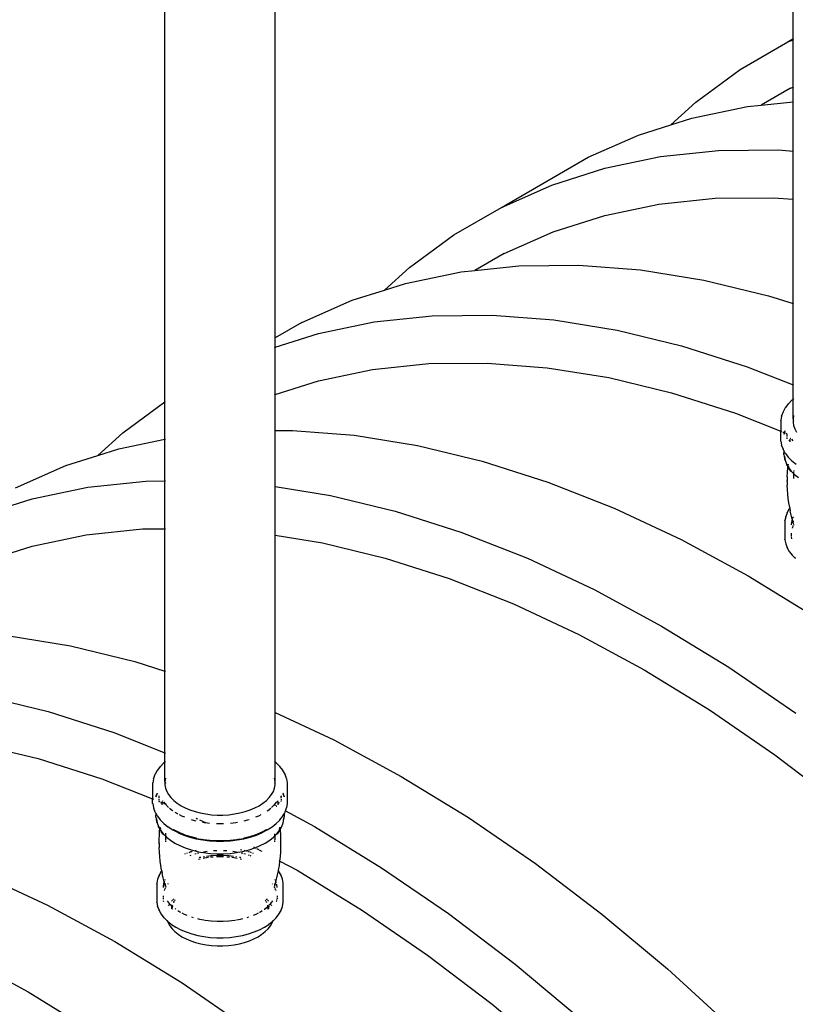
# Model space of a CAD drawing. Extents: x -15886 to -11493, y 1975 to 5059.
# Tile 29 of 47: x -13732 to -13668, y 2966 to 3046. Entities that reach past the tile are written whole.
import ezdxf

# ---------------------------------------------------------------- set-up
doc = ezdxf.new("R2010")
doc.units = 0
doc.header["$MEASUREMENT"] = 0
doc.layers.get('0').update_dxf_attribs({"linetype": 'CONTINUOUS'})

# ---------------------------------------------------------------- blocks, each defined once
blk = doc.blocks.new('A$C72A74DBC')
at = {"color": 2}
for p, q in [((266.095, 250.167), (266.095, 270.339)), ((240.506, 235.378), (240.506, 255.566)), ((245, 237.988), (245, 255.566)), ((263.943, 248.925), (265.881, 250.044)), ((266.095, 250.167), (265.881, 250.044)), ((265.881, 250.044), (266.095, 250.138)), ((266.119, 250.181), (266.095, 250.167)), ((266.095, 250.138), (266.095, 250.167)), ((266.095, 250.138), (266.119, 250.149)), ((266.095, 248.205), (266.095, 250.138)), ((262.131, 247.598), (263.943, 248.925)), ((265.991, 248.159), (264.803, 247.474)), ((265.991, 248.159), (266.095, 248.205)), ((266.095, 248.205), (266.119, 248.216)), ((266.095, 247.61), (266.095, 248.205)), ((261.115, 246.672), (262.131, 247.598)), ((264.803, 247.474), (266.095, 247.61)), ((266.095, 247.61), (266.119, 247.612)), ((266.095, 245.602), (266.095, 247.61)), ((261.97, 246.944), (264.236, 247.414)), ((264.236, 247.414), (264.803, 247.474)), ((261.115, 246.672), (261.97, 246.944)), ((259.805, 246.254), (261.115, 246.672)), ((257.749, 245.349), (259.805, 246.254)), ((260.701, 245.372), (263.059, 245.621)), ((263.059, 245.621), (265.501, 245.648)), ((265.501, 245.648), (266.095, 245.602)), ((266.095, 245.602), (266.119, 245.6)), ((266.095, 243.638), (266.095, 245.602)), ((254.214, 243.307), (257.749, 245.349)), ((258.434, 244.902), (260.701, 245.372)), ((256.269, 244.213), (258.434, 244.902)), ((254.214, 243.307), (256.269, 244.213)), ((260.633, 243.432), (262.927, 243.674)), ((262.927, 243.674), (265.302, 243.7)), ((265.302, 243.7), (266.095, 243.638)), ((266.095, 243.638), (266.119, 243.636)), ((266.095, 239.385), (266.095, 243.638)), ((252.276, 242.189), (254.214, 243.307)), ((258.429, 242.975), (260.633, 243.432)), ((256.323, 242.304), (258.429, 242.975)), ((250.464, 240.862), (252.276, 242.189)), ((254.323, 241.423), (256.323, 242.304)), ((254.323, 241.423), (253.135, 240.737)), ((249.447, 239.935), (250.464, 240.862)), ((252.569, 240.678), (253.135, 240.737)), ((253.135, 240.737), (254.928, 240.927)), ((254.928, 240.927), (257.369, 240.953)), ((257.369, 240.953), (259.884, 240.758)), ((259.884, 240.758), (262.462, 240.341)), ((250.303, 240.208), (252.569, 240.678)), ((262.462, 240.341), (265.094, 239.705)), ((248.137, 239.518), (249.447, 239.935)), ((249.447, 239.935), (250.303, 240.208)), ((246.082, 238.613), (248.137, 239.518)), ((265.094, 239.705), (266.095, 239.385)), ((266.095, 239.385), (266.119, 239.377)), ((266.095, 236.075), (266.095, 239.385)), ((249.033, 238.636), (251.392, 238.885)), ((251.392, 238.885), (253.834, 238.912)), ((253.834, 238.912), (256.348, 238.717)), ((256.348, 238.717), (258.927, 238.3)), ((246.082, 238.613), (245, 237.988)), ((246.767, 238.166), (249.033, 238.636)), ((245, 237.988), (244.976, 237.974)), ((245, 237.604), (246.767, 238.166)), ((245, 237.604), (245, 237.988)), ((258.927, 238.3), (261.558, 237.664)), ((244.976, 237.596), (245, 237.604)), ((245, 235.678), (245, 237.604)), ((261.558, 237.664), (264.232, 236.81)), ((248.966, 236.696), (251.26, 236.938)), ((251.26, 236.938), (253.635, 236.964)), ((253.635, 236.964), (256.081, 236.774)), ((256.081, 236.774), (258.588, 236.369)), ((264.232, 236.81), (266.095, 236.075)), ((246.761, 236.239), (248.966, 236.696)), ((258.588, 236.369), (261.148, 235.75)), ((245, 235.678), (246.761, 236.239)), ((266.095, 236.075), (266.119, 236.066)), ((266.095, 235.48), (266.095, 236.075)), ((244.976, 235.67), (245, 235.678)), ((245, 234.21), (245, 235.678)), ((261.148, 235.75), (263.749, 234.919)), ((266.119, 235.5), (266.095, 235.48)), ((238.796, 234.125), (240.506, 235.378)), ((240.506, 235.378), (240.531, 235.396)), ((240.506, 233.86), (240.506, 235.378)), ((265.781, 235.137), (265.692, 234.98)), ((265.781, 235.137), (265.786, 235.145)), ((265.903, 235.296), (265.786, 235.145)), ((265.903, 235.296), (265.909, 235.303)), ((266.052, 235.446), (265.909, 235.303)), ((266.095, 235.48), (266.052, 235.446)), ((266.095, 234.685), (266.095, 235.48)), ((263.749, 234.919), (265.596, 234.191)), ((265.626, 234.799), (265.596, 234.634)), ((265.626, 234.799), (265.629, 234.809)), ((265.689, 234.971), (265.629, 234.809)), ((265.689, 234.971), (265.692, 234.98)), ((266.119, 234.82), (266.095, 234.685)), ((265.596, 234.624), (265.596, 234.634)), ((265.596, 234.624), (265.596, 234.191)), ((266.095, 234.685), (266.095, 234.617)), ((266.114, 234.636), (266.095, 234.617)), ((266.095, 234.615), (266.115, 234.636)), ((266.115, 234.622), (266.095, 234.596)), ((266.095, 234.617), (266.095, 234.615)), ((266.095, 234.615), (266.095, 234.596)), ((266.095, 234.596), (266.095, 234.549)), ((266.095, 234.549), (266.119, 234.414)), ((266.115, 234.636), (266.114, 234.636)), ((266.115, 234.636), (266.119, 234.639)), ((266.119, 234.627), (266.115, 234.622)), ((266.119, 234.64), (266.119, 234.639)), ((266.119, 234.414), (266.168, 234.281)), ((237.78, 233.199), (238.796, 234.125)), ((244.976, 234.209), (245, 234.21)), ((245, 234.21), (245.702, 234.217)), ((245, 231.929), (245, 234.21)), ((245.702, 234.217), (248.217, 234.022)), ((248.217, 234.022), (250.795, 233.605)), ((265.596, 234.191), (265.626, 234.179)), ((265.596, 233.794), (265.596, 234.191)), ((265.674, 234.16), (265.68, 234.158)), ((265.687, 234.155), (265.727, 234.139)), ((265.728, 234.066), (265.725, 234.059)), ((265.726, 234.058), (265.728, 234.065)), ((265.743, 234.109), (265.731, 234.075)), ((265.732, 234.073), (265.744, 234.108)), ((265.743, 234.132), (265.751, 234.129)), ((265.751, 234.129), (265.749, 234.123)), ((265.749, 234.122), (265.752, 234.129)), ((265.759, 234.152), (265.751, 234.129)), ((265.751, 234.129), (265.752, 234.129)), ((265.752, 234.129), (265.76, 234.151)), ((265.752, 234.129), (265.778, 234.119)), ((265.776, 234.197), (265.765, 234.167)), ((265.766, 234.166), (265.777, 234.196)), ((265.796, 234.112), (265.832, 234.097)), ((265.846, 234.072), (265.846, 234.051)), ((265.846, 234.032), (265.846, 233.972)), ((265.846, 233.935), (265.846, 233.891)), ((265.846, 233.891), (265.849, 233.875)), ((265.85, 234.065), (265.847, 234.05)), ((266.003, 233.893), (265.996, 233.885)), ((266.168, 234.281), (266.241, 234.152)), ((238.635, 233.472), (240.506, 233.86)), ((240.506, 233.86), (240.531, 233.865)), ((240.506, 232.158), (240.506, 233.86)), ((250.795, 233.605), (253.426, 232.969)), ((265.596, 233.784), (265.596, 233.794)), ((265.596, 233.784), (265.626, 233.619)), ((265.629, 233.609), (265.626, 233.619)), ((265.629, 233.609), (265.689, 233.447)), ((265.96, 233.837), (265.927, 233.795)), ((265.99, 233.876), (265.967, 233.847)), ((265.971, 233.848), (265.971, 233.844)), ((265.971, 233.826), (265.971, 233.751)), ((266.035, 233.861), (266.085, 233.796)), ((236.47, 232.782), (237.78, 233.199)), ((237.78, 233.199), (238.635, 233.472)), ((265.692, 233.438), (265.689, 233.447)), ((265.692, 233.438), (265.72, 233.388)), ((265.72, 233.404), (265.72, 233.388)), ((265.72, 233.388), (265.72, 233.31)), ((265.72, 233.388), (265.749, 233.338)), ((265.721, 233.285), (265.72, 233.31)), ((265.723, 233.26), (265.721, 233.285)), ((265.727, 233.235), (265.723, 233.26)), ((265.727, 233.235), (265.755, 233.078)), ((265.745, 233.174), (265.745, 233.173)), ((265.745, 233.162), (265.745, 233.173)), ((265.745, 233.162), (265.774, 233.005)), ((265.751, 233.35), (265.749, 233.341)), ((265.749, 233.338), (265.749, 233.341)), ((265.749, 233.338), (265.781, 233.28)), ((265.786, 233.273), (265.781, 233.28)), ((265.786, 233.273), (265.903, 233.121)), ((265.909, 233.115), (265.903, 233.121)), ((265.909, 233.115), (266.052, 232.972)), ((234.415, 231.877), (236.47, 232.782)), ((253.426, 232.969), (256.101, 232.115)), ((265.76, 233.053), (265.755, 233.078)), ((265.766, 233.029), (265.76, 233.053)), ((265.774, 233.005), (265.766, 233.029)), ((265.774, 233.005), (265.83, 232.852)), ((265.839, 232.829), (265.83, 232.852)), ((265.83, 232.852), (265.886, 232.752)), ((265.849, 232.807), (265.839, 232.829)), ((265.86, 232.785), (265.849, 232.807)), ((265.86, 232.785), (265.885, 232.74)), ((265.868, 232.51), (265.88, 232.693)), ((265.88, 232.693), (265.885, 232.74)), ((265.885, 232.74), (265.886, 232.752)), ((265.885, 232.74), (265.943, 232.637)), ((265.886, 232.752), (265.891, 232.801)), ((265.886, 232.752), (265.914, 232.702)), ((265.893, 232.819), (265.896, 232.841)), ((265.898, 232.832), (265.897, 232.838)), ((265.901, 232.81), (265.898, 232.832)), ((265.898, 232.832), (265.902, 232.812)), ((265.902, 232.832), (265.902, 232.812)), ((265.902, 232.812), (265.902, 232.808)), ((265.902, 232.808), (265.903, 232.806)), ((265.915, 232.735), (265.907, 232.759)), ((265.907, 232.759), (265.916, 232.734)), ((265.913, 232.751), (265.916, 232.734)), ((265.914, 232.702), (265.941, 232.666)), ((265.921, 232.71), (265.915, 232.735)), ((265.916, 232.734), (265.921, 232.71)), ((265.916, 232.734), (265.941, 232.666)), ((266.052, 232.972), (266.22, 232.838)), ((265.862, 232.326), (265.868, 232.51)), ((265.862, 232.326), (265.862, 232.176)), ((265.941, 232.666), (266.025, 232.559)), ((265.955, 232.617), (265.943, 232.637)), ((265.952, 232.638), (265.946, 232.649)), ((265.949, 232.645), (265.952, 232.638)), ((265.951, 232.643), (266.01, 232.539)), ((265.961, 232.614), (265.952, 232.638)), ((265.968, 232.597), (265.955, 232.617)), ((265.982, 232.579), (265.968, 232.597)), ((265.996, 232.559), (265.982, 232.579)), ((266.01, 232.539), (265.996, 232.559)), ((266.025, 232.559), (266.117, 232.467)), ((266.112, 232.307), (266.112, 232.256)), ((266.114, 232.377), (266.113, 232.328)), ((266.117, 232.467), (266.114, 232.388)), ((266.117, 232.467), (266.161, 232.423)), ((266.121, 232.536), (266.118, 232.491)), ((266.118, 232.491), (266.118, 232.482)), ((266.124, 232.58), (266.122, 232.558)), ((266.161, 232.423), (266.321, 232.295)), ((235.1, 231.43), (237.366, 231.9)), ((237.366, 231.9), (239.725, 232.149)), ((239.725, 232.149), (240.506, 232.158)), ((240.506, 232.158), (240.531, 232.158)), ((240.506, 230.212), (240.506, 232.158)), ((244.976, 231.933), (245, 231.929)), ((245, 231.929), (247.259, 231.564)), ((245, 229.943), (245, 231.929)), ((256.101, 232.115), (258.807, 231.047)), ((265.862, 232.142), (265.862, 232.176)), ((265.862, 232.142), (265.862, 231.992)), ((265.869, 231.809), (265.862, 231.992)), ((247.259, 231.564), (249.891, 230.928)), ((265.882, 231.625), (265.869, 231.809)), ((265.901, 231.443), (265.882, 231.625)), ((232.934, 230.741), (235.1, 231.43)), ((265.927, 231.261), (265.901, 231.443)), ((265.96, 231.08), (265.927, 231.261)), ((249.891, 230.928), (252.565, 230.074)), ((258.807, 231.047), (261.535, 229.77)), ((265.796, 230.701), (265.768, 230.546)), ((265.796, 230.701), (265.799, 230.71)), ((265.855, 230.863), (265.799, 230.71)), ((265.855, 230.863), (265.858, 230.872)), ((265.942, 231.019), (265.858, 230.872)), ((265.942, 231.019), (265.947, 231.027)), ((265.965, 231.051), (265.947, 231.027)), ((265.96, 231.08), (265.965, 231.051)), ((265.965, 231.051), (265.986, 230.936)), ((265.997, 230.882), (265.986, 230.936)), ((266.024, 230.759), (265.997, 230.882)), ((266.065, 230.599), (266.024, 230.759)), ((266.097, 230.683), (266.095, 230.679)), ((266.098, 230.689), (266.097, 230.683)), ((266.099, 230.687), (266.097, 230.683)), ((265.767, 230.536), (265.768, 230.546)), ((265.767, 230.536), (265.767, 229.768)), ((266.043, 230.54), (266.018, 230.401)), ((266.018, 230.401), (266.018, 230.374)), ((266.048, 230.554), (266.043, 230.54)), ((266.065, 230.599), (266.058, 230.581)), ((266.074, 230.624), (266.065, 230.599)), ((266.069, 230.582), (266.065, 230.599)), ((266.119, 230.408), (266.069, 230.582)), ((266.094, 230.32), (266.074, 230.266)), ((266.094, 230.678), (266.09, 230.668)), ((266.095, 230.679), (266.094, 230.678)), ((266.095, 230.674), (266.094, 230.678)), ((266.095, 230.674), (266.094, 230.669)), ((266.094, 230.669), (266.095, 230.659)), ((266.106, 230.343), (266.094, 230.32)), ((266.095, 230.679), (266.095, 230.674)), ((266.096, 230.538), (266.106, 230.48)), ((266.129, 230.383), (266.113, 230.354)), ((235.094, 229.502), (237.298, 229.96)), ((237.298, 229.96), (239.593, 230.202)), ((239.593, 230.202), (240.506, 230.212)), ((240.506, 230.212), (240.531, 230.212)), ((240.506, 224.414), (240.506, 230.212)), ((244.976, 229.947), (245, 229.943)), ((245, 229.943), (246.921, 229.632)), ((245, 222.726), (245, 229.943)), ((252.565, 230.074), (255.272, 229.006)), ((266.018, 230.029), (266.018, 230.019)), ((266.018, 230.009), (266.018, 229.95)), ((266.018, 229.93), (266.018, 229.91)), ((266.02, 229.888), (266.035, 229.806)), ((266.067, 230.248), (266.061, 230.231)), ((232.988, 228.832), (235.094, 229.502)), ((246.921, 229.632), (249.481, 229.013)), ((261.535, 229.77), (264.274, 228.288)), ((265.768, 229.758), (265.767, 229.768)), ((265.768, 229.758), (265.796, 229.603)), ((265.799, 229.593), (265.796, 229.603)), ((265.799, 229.593), (265.855, 229.441)), ((265.858, 229.432), (265.855, 229.441)), ((265.858, 229.432), (265.942, 229.285)), ((265.947, 229.277), (265.942, 229.285)), ((265.947, 229.277), (266.056, 229.135)), ((266.062, 229.129), (266.056, 229.135)), ((266.062, 229.129), (266.196, 228.995)), ((249.481, 229.013), (252.082, 228.183)), ((255.272, 229.006), (258, 227.729)), ((266.183, 229.033), (266.188, 229.02)), ((264.274, 228.288), (267.013, 226.608)), ((252.082, 228.183), (254.714, 227.145)), ((258, 227.729), (260.739, 226.247)), ((254.714, 227.145), (257.368, 225.902)), ((257.368, 225.902), (260.032, 224.461)), ((260.739, 226.247), (263.478, 224.566)), ((234.075, 225.857), (236.653, 225.44)), ((236.653, 225.44), (239.284, 224.804)), ((239.284, 224.804), (240.506, 224.414)), ((240.506, 224.414), (240.531, 224.406)), ((240.506, 221.087), (240.506, 224.414)), ((260.032, 224.461), (262.696, 222.826)), ((263.478, 224.566), (266.206, 222.693)), ((233.117, 223.399), (235.749, 222.763)), ((235.749, 222.763), (238.423, 221.909)), ((244.976, 222.737), (245, 222.726)), ((245, 222.726), (247.393, 221.605)), ((245, 220.707), (245, 222.726)), ((262.696, 222.826), (265.349, 221.005)), ((238.423, 221.909), (240.506, 221.087)), ((232.779, 221.468), (235.338, 220.848)), ((247.393, 221.605), (250.132, 220.123)), ((240.506, 221.087), (240.531, 221.077)), ((240.506, 220.707), (240.506, 221.087)), ((235.338, 220.848), (237.94, 220.018)), ((240.463, 220.672), (240.32, 220.529)), ((240.506, 220.707), (240.463, 220.672)), ((240.531, 220.726), (240.506, 220.707)), ((240.506, 219.912), (240.506, 220.707)), ((245, 220.707), (244.976, 220.726)), ((245.043, 220.672), (245, 220.707)), ((245, 219.912), (245, 220.707)), ((245.186, 220.529), (245.043, 220.672)), ((265.349, 221.005), (267.982, 219.003)), ((240.193, 220.364), (240.104, 220.206)), ((240.193, 220.364), (240.198, 220.372)), ((240.314, 220.523), (240.198, 220.372)), ((240.314, 220.523), (240.32, 220.529)), ((245.192, 220.523), (245.186, 220.529)), ((245.309, 220.372), (245.192, 220.523)), ((245.314, 220.364), (245.309, 220.372)), ((245.403, 220.206), (245.314, 220.364)), ((237.94, 220.018), (240.007, 219.202)), ((240.007, 219.85), (240.008, 219.86)), ((240.007, 219.85), (240.007, 219.202)), ((240.038, 220.025), (240.008, 219.86)), ((240.038, 220.025), (240.04, 220.035)), ((240.1, 220.197), (240.04, 220.035)), ((240.1, 220.197), (240.104, 220.206)), ((240.531, 220.047), (240.506, 219.912)), ((240.506, 219.912), (240.506, 219.843)), ((240.526, 219.862), (240.506, 219.843)), ((240.506, 219.842), (240.527, 219.862)), ((240.527, 219.862), (240.526, 219.862)), ((240.527, 219.862), (240.531, 219.866)), ((240.531, 219.853), (240.527, 219.849)), ((240.531, 219.867), (240.531, 219.866)), ((245, 219.912), (244.976, 220.047)), ((244.976, 219.866), (244.976, 219.867)), ((244.976, 219.866), (244.98, 219.862)), ((244.98, 219.849), (244.976, 219.853)), ((244.98, 219.862), (245, 219.842)), ((244.981, 219.862), (244.98, 219.862)), ((245, 219.843), (244.981, 219.862)), ((245, 219.843), (245, 219.912)), ((245.407, 220.197), (245.403, 220.206)), ((245.466, 220.035), (245.407, 220.197)), ((245.469, 220.025), (245.466, 220.035)), ((245.499, 219.86), (245.469, 220.025)), ((245.5, 219.85), (245.499, 219.86)), ((245.5, 219.021), (245.5, 219.85)), ((250.132, 220.123), (252.871, 218.443)), ((240.527, 219.849), (240.506, 219.822)), ((240.506, 219.843), (240.506, 219.842)), ((240.506, 219.842), (240.506, 219.822)), ((240.506, 219.822), (240.506, 219.776)), ((240.506, 219.776), (240.531, 219.64)), ((240.531, 219.64), (240.58, 219.507)), ((240.58, 219.507), (240.653, 219.378)), ((244.854, 219.378), (244.927, 219.507)), ((244.927, 219.507), (244.976, 219.64)), ((244.976, 219.64), (245, 219.776)), ((245, 219.822), (244.98, 219.849)), ((245, 219.842), (245, 219.843)), ((245, 219.822), (245, 219.842)), ((245, 219.776), (245, 219.822)), ((240.007, 219.202), (240.037, 219.191)), ((240.007, 219.021), (240.007, 219.202)), ((240.146, 219.312), (240.137, 219.286)), ((240.137, 219.284), (240.147, 219.31)), ((240.165, 219.364), (240.15, 219.323)), ((240.151, 219.322), (240.166, 219.363)), ((240.176, 219.394), (240.171, 219.379)), ((240.172, 219.377), (240.177, 219.392)), ((240.188, 219.424), (240.182, 219.409)), ((240.183, 219.408), (240.189, 219.424)), ((240.194, 219.435), (240.188, 219.424)), ((240.189, 219.424), (240.195, 219.434)), ((240.258, 219.322), (240.258, 219.269)), ((240.265, 219.309), (240.258, 219.269)), ((240.258, 219.269), (240.258, 219.238)), ((240.258, 219.198), (240.258, 219.161)), ((240.258, 219.145), (240.258, 219.13)), ((240.258, 219.116), (240.259, 219.103)), ((240.259, 219.103), (240.261, 219.101)), ((240.261, 219.101), (240.272, 219.098)), ((240.286, 219.092), (240.303, 219.086)), ((240.325, 219.077), (240.368, 219.06)), ((240.368, 219.06), (240.357, 219.045)), ((240.386, 219.083), (240.368, 219.06)), ((240.368, 219.06), (240.382, 219.054)), ((240.382, 219.074), (240.382, 219.054)), ((240.382, 219.054), (240.382, 219.02)), ((240.382, 219.054), (240.437, 219.033)), ((240.414, 219.12), (240.394, 219.093)), ((240.447, 219.087), (240.511, 219.004)), ((240.653, 219.378), (240.749, 219.254)), ((240.749, 219.254), (240.866, 219.136)), ((240.866, 219.136), (241.005, 219.026)), ((244.502, 219.026), (244.64, 219.136)), ((244.64, 219.136), (244.758, 219.254)), ((244.758, 219.254), (244.854, 219.378)), ((244.98, 218.984), (245.06, 219.087)), ((245.12, 219.083), (245.092, 219.12)), ((245.124, 219.02), (245.124, 219.07)), ((245.15, 219.045), (245.128, 219.074)), ((245.249, 219.269), (245.242, 219.309)), ((245.246, 219.101), (245.249, 219.116)), ((245.249, 219.322), (245.249, 219.269)), ((245.249, 219.238), (245.249, 219.269)), ((245.249, 219.198), (245.249, 219.145)), ((245.312, 219.434), (245.318, 219.424)), ((245.319, 219.424), (245.313, 219.435)), ((245.318, 219.424), (245.324, 219.408)), ((245.325, 219.409), (245.319, 219.424)), ((245.329, 219.392), (245.34, 219.363)), ((245.341, 219.364), (245.33, 219.394)), ((245.346, 219.348), (245.355, 219.322)), ((245.356, 219.323), (245.347, 219.349)), ((245.37, 219.286), (245.36, 219.312)), ((245.36, 219.31), (245.369, 219.284)), ((240.008, 219.011), (240.007, 219.021)), ((240.008, 219.011), (240.038, 218.845)), ((240.04, 218.836), (240.038, 218.845)), ((240.04, 218.836), (240.1, 218.673)), ((240.104, 218.665), (240.1, 218.673)), ((240.104, 218.665), (240.132, 218.615)), ((240.35, 219.037), (240.334, 219.015)), ((240.382, 219.005), (240.382, 218.967)), ((240.465, 219.022), (240.511, 219.004)), ((240.511, 219.004), (240.527, 218.984)), ((240.511, 219.004), (240.552, 218.988)), ((240.527, 218.984), (240.656, 218.855)), ((240.689, 218.828), (240.811, 218.731)), ((240.811, 218.731), (240.833, 218.717)), ((240.911, 218.667), (240.986, 218.619)), ((241.005, 219.026), (241.162, 218.925)), ((241.162, 218.925), (241.337, 218.834)), ((241.337, 218.834), (241.528, 218.754)), ((241.528, 218.754), (241.732, 218.686)), ((241.732, 218.686), (241.947, 218.631)), ((243.56, 218.631), (243.775, 218.686)), ((243.775, 218.686), (243.979, 218.754)), ((243.979, 218.754), (244.169, 218.834)), ((244.169, 218.834), (244.344, 218.925)), ((244.344, 218.925), (244.502, 219.026)), ((244.674, 218.717), (244.696, 218.731)), ((244.696, 218.731), (244.818, 218.828)), ((244.851, 218.855), (244.962, 218.966)), ((244.951, 218.972), (244.962, 218.966)), ((244.962, 218.966), (244.98, 218.984)), ((244.962, 218.966), (244.984, 218.955)), ((245.007, 218.942), (245.03, 218.93)), ((245.041, 218.924), (245.051, 218.918)), ((245.059, 218.914), (245.067, 218.91)), ((245.124, 218.967), (245.124, 219.005)), ((245.173, 219.015), (245.156, 219.037)), ((245.375, 218.615), (245.403, 218.665)), ((245.403, 218.665), (245.407, 218.673)), ((245.407, 218.673), (245.423, 218.717)), ((245.419, 218.719), (245.423, 218.717)), ((245.423, 218.717), (245.466, 218.836)), ((245.423, 218.717), (246.597, 218.082)), ((245.466, 218.836), (245.469, 218.845)), ((245.469, 218.845), (245.499, 219.011)), ((245.499, 219.011), (245.5, 219.021)), ((240.132, 218.622), (240.132, 218.615)), ((240.132, 218.615), (240.132, 218.537)), ((240.132, 218.615), (240.161, 218.565)), ((240.133, 218.512), (240.132, 218.537)), ((240.135, 218.486), (240.133, 218.512)), ((240.138, 218.462), (240.135, 218.486)), ((240.138, 218.462), (240.167, 218.304)), ((240.157, 218.401), (240.157, 218.399)), ((240.157, 218.388), (240.157, 218.399)), ((240.157, 218.388), (240.185, 218.232)), ((240.161, 218.57), (240.161, 218.567)), ((240.161, 218.565), (240.161, 218.567)), ((240.161, 218.565), (240.193, 218.507)), ((240.172, 218.28), (240.167, 218.304)), ((240.178, 218.256), (240.172, 218.28)), ((240.185, 218.232), (240.178, 218.256)), ((240.198, 218.499), (240.193, 218.507)), ((240.198, 218.499), (240.314, 218.348)), ((240.32, 218.341), (240.314, 218.348)), ((240.32, 218.341), (240.463, 218.199)), ((240.986, 218.619), (241.037, 218.592)), ((241.082, 218.569), (241.181, 218.518)), ((241.181, 218.518), (241.3, 218.467)), ((241.57, 218.37), (241.619, 218.353)), ((241.619, 218.353), (241.77, 218.314)), ((241.764, 218.422), (241.798, 218.406)), ((241.802, 218.404), (241.835, 218.388)), ((241.911, 218.353), (242.153, 218.239)), ((241.947, 218.631), (242.171, 218.589)), ((242.043, 218.257), (242.106, 218.245)), ((242.106, 218.245), (242.153, 218.239)), ((242.171, 218.589), (242.401, 218.561)), ((242.401, 218.561), (242.636, 218.546)), ((242.636, 218.546), (242.871, 218.546)), ((242.871, 218.546), (243.105, 218.561)), ((243.105, 218.561), (243.336, 218.589)), ((243.183, 218.219), (243.4, 218.245)), ((243.336, 218.589), (243.56, 218.631)), ((243.4, 218.245), (243.464, 218.257)), ((243.737, 218.314), (243.888, 218.353)), ((243.888, 218.353), (243.937, 218.37)), ((244.206, 218.467), (244.326, 218.518)), ((244.326, 218.518), (244.425, 218.569)), ((245.043, 218.199), (245.186, 218.341)), ((245.186, 218.341), (245.192, 218.348)), ((245.192, 218.348), (245.309, 218.499)), ((245.309, 218.499), (245.314, 218.507)), ((245.314, 218.507), (245.375, 218.615)), ((245.322, 218.232), (245.335, 218.307)), ((245.322, 218.232), (245.329, 218.256)), ((245.329, 218.256), (245.335, 218.28)), ((245.335, 218.28), (245.34, 218.304)), ((245.34, 218.304), (245.369, 218.462)), ((245.342, 218.345), (245.35, 218.388)), ((245.35, 218.399), (245.35, 218.401)), ((245.35, 218.399), (245.35, 218.388)), ((245.369, 218.462), (245.372, 218.486)), ((245.372, 218.486), (245.374, 218.512)), ((245.374, 218.512), (245.375, 218.537)), ((245.375, 218.615), (245.375, 218.631)), ((245.375, 218.537), (245.375, 218.615)), ((252.871, 218.443), (255.599, 216.57)), ((240.185, 218.232), (240.242, 218.078)), ((240.25, 218.055), (240.242, 218.078)), ((240.242, 218.078), (240.298, 217.978)), ((240.26, 218.033), (240.25, 218.055)), ((240.271, 218.011), (240.26, 218.033)), ((240.271, 218.011), (240.297, 217.966)), ((240.279, 217.737), (240.292, 217.92)), ((240.292, 217.92), (240.297, 217.966)), ((240.297, 217.966), (240.297, 217.972)), ((240.297, 217.966), (240.354, 217.864)), ((240.298, 217.978), (240.303, 218.027)), ((240.298, 217.978), (240.326, 217.929)), ((240.304, 218.037), (240.305, 218.046)), ((240.313, 218.033), (240.312, 218.036)), ((240.314, 218.007), (240.313, 218.033)), ((240.314, 218.034), (240.314, 218.007)), ((240.315, 218.033), (240.325, 217.978)), ((240.319, 217.985), (240.319, 217.986)), ((240.326, 217.929), (240.34, 217.909)), ((240.332, 217.937), (240.328, 217.956)), ((240.332, 217.951), (240.353, 217.894)), ((240.353, 217.887), (240.34, 217.909)), ((240.34, 217.909), (240.353, 217.894)), ((240.353, 217.894), (240.436, 217.785)), ((240.353, 217.894), (240.36, 217.874)), ((240.363, 217.864), (240.353, 217.887)), ((240.353, 217.887), (240.36, 217.874)), ((240.366, 217.843), (240.354, 217.864)), ((240.36, 217.874), (240.363, 217.864)), ((240.36, 217.874), (240.421, 217.765)), ((240.372, 217.841), (240.363, 217.864)), ((240.379, 217.824), (240.366, 217.843)), ((240.463, 218.199), (240.631, 218.065)), ((240.638, 218.06), (240.631, 218.065)), ((240.638, 218.06), (240.828, 217.938)), ((240.828, 217.938), (241.04, 217.828)), ((240.844, 217.963), (240.853, 217.958)), ((240.853, 217.958), (240.875, 217.943)), ((240.876, 217.943), (240.875, 217.943)), ((241.082, 217.835), (240.876, 217.943)), ((242.153, 218.239), (242.324, 218.219)), ((242.153, 218.239), (242.179, 218.227)), ((242.61, 218.199), (242.623, 218.198)), ((242.623, 218.198), (242.884, 218.198)), ((242.884, 218.198), (242.897, 218.199)), ((244.631, 217.943), (244.425, 217.835)), ((244.467, 217.828), (244.678, 217.938)), ((244.632, 217.943), (244.631, 217.943)), ((244.632, 217.943), (244.654, 217.958)), ((244.654, 217.958), (244.663, 217.963)), ((244.678, 217.938), (244.869, 218.06)), ((244.869, 218.06), (244.875, 218.065)), ((244.875, 218.065), (245.043, 218.199)), ((245.07, 217.785), (245.154, 217.894)), ((245.1, 217.791), (245.147, 217.874)), ((245.127, 217.824), (245.14, 217.843)), ((245.134, 217.841), (245.143, 217.864)), ((245.14, 217.843), (245.152, 217.864)), ((245.143, 217.864), (245.154, 217.887)), ((245.143, 217.864), (245.147, 217.874)), ((245.147, 217.874), (245.154, 217.894)), ((245.147, 217.874), (245.154, 217.887)), ((245.152, 217.864), (245.21, 217.966)), ((245.154, 217.894), (245.164, 217.92)), ((245.154, 217.887), (245.166, 217.909)), ((245.154, 217.894), (245.166, 217.909)), ((245.166, 217.909), (245.181, 217.929)), ((245.175, 217.951), (245.179, 217.961)), ((245.177, 217.954), (245.179, 217.961)), ((245.179, 217.961), (245.192, 218.033)), ((245.179, 217.961), (245.188, 217.986)), ((245.179, 217.956), (245.18, 217.962)), ((245.18, 217.962), (245.188, 217.986)), ((245.181, 217.929), (245.209, 217.978)), ((245.193, 218.007), (245.193, 218.034)), ((245.193, 218.007), (245.194, 218.033)), ((245.194, 218.033), (245.194, 218.036)), ((245.203, 218.037), (245.202, 218.046)), ((245.209, 217.978), (245.204, 218.027)), ((245.209, 217.978), (245.265, 218.078)), ((245.21, 217.966), (245.209, 217.978)), ((245.21, 217.966), (245.235, 218.011)), ((245.215, 217.92), (245.21, 217.966)), ((245.227, 217.737), (245.215, 217.92)), ((245.235, 218.011), (245.247, 218.033)), ((245.247, 218.033), (245.256, 218.055)), ((245.256, 218.055), (245.265, 218.078)), ((245.265, 218.078), (245.322, 218.232)), ((246.597, 218.082), (249.335, 216.401)), ((240.273, 217.553), (240.279, 217.737)), ((240.273, 217.41), (240.273, 217.553)), ((240.393, 217.805), (240.379, 217.824)), ((240.408, 217.786), (240.393, 217.805)), ((240.421, 217.765), (240.408, 217.786)), ((240.436, 217.785), (240.529, 217.693)), ((240.525, 217.574), (240.524, 217.538)), ((240.524, 217.538), (240.524, 217.534)), ((240.524, 217.509), (240.524, 217.453)), ((240.527, 217.658), (240.525, 217.59)), ((240.529, 217.693), (240.528, 217.668)), ((240.53, 217.725), (240.529, 217.718)), ((240.529, 217.718), (240.529, 217.693)), ((240.529, 217.693), (240.573, 217.649)), ((240.536, 217.807), (240.531, 217.743)), ((240.573, 217.649), (240.733, 217.522)), ((240.733, 217.522), (240.915, 217.405)), ((241.046, 217.826), (241.04, 217.828)), ((241.046, 217.826), (241.276, 217.729)), ((241.082, 217.835), (241.256, 217.762)), ((241.087, 217.843), (241.094, 217.839)), ((241.096, 217.838), (241.094, 217.839)), ((241.096, 217.838), (241.317, 217.745)), ((241.263, 217.76), (241.256, 217.762)), ((241.276, 217.729), (241.521, 217.647)), ((241.317, 217.745), (241.505, 217.683)), ((241.506, 217.675), (241.547, 217.661)), ((241.521, 217.647), (241.781, 217.581)), ((241.547, 217.661), (241.769, 217.604)), ((241.548, 217.669), (241.556, 217.666)), ((241.556, 217.666), (241.768, 217.611)), ((241.775, 217.602), (241.786, 217.6)), ((241.781, 217.581), (242.051, 217.53)), ((241.801, 217.595), (241.786, 217.6)), ((241.801, 217.595), (242.066, 217.546)), ((242.042, 217.557), (242.071, 217.552)), ((242.051, 217.53), (242.329, 217.496)), ((242.066, 217.546), (242.338, 217.512)), ((242.071, 217.552), (242.341, 217.519)), ((242.329, 217.496), (242.611, 217.479)), ((242.338, 217.512), (242.614, 217.496)), ((242.341, 217.519), (242.615, 217.502)), ((242.611, 217.479), (242.895, 217.479)), ((242.614, 217.496), (242.892, 217.496)), ((242.615, 217.502), (242.891, 217.502)), ((242.891, 217.502), (243.166, 217.519)), ((242.892, 217.496), (243.169, 217.512)), ((242.895, 217.479), (243.178, 217.496)), ((243.166, 217.519), (243.436, 217.552)), ((243.169, 217.512), (243.441, 217.546)), ((243.178, 217.496), (243.456, 217.53)), ((243.436, 217.552), (243.465, 217.557)), ((243.441, 217.546), (243.544, 217.565)), ((243.456, 217.53), (243.726, 217.581)), ((243.517, 217.58), (243.53, 217.573)), ((243.541, 217.567), (243.544, 217.565)), ((243.544, 217.565), (243.705, 217.595)), ((243.544, 217.565), (243.551, 217.561)), ((243.72, 217.6), (243.705, 217.595)), ((243.72, 217.6), (243.732, 217.602)), ((243.726, 217.581), (243.985, 217.647)), ((243.738, 217.611), (243.95, 217.666)), ((243.738, 217.604), (243.959, 217.661)), ((243.95, 217.666), (243.959, 217.669)), ((243.959, 217.661), (244.2, 217.741)), ((243.985, 217.647), (244.231, 217.729)), ((244.002, 217.683), (244.189, 217.745)), ((244.189, 217.745), (244.411, 217.838)), ((244.2, 217.741), (244.425, 217.835)), ((244.231, 217.729), (244.461, 217.826)), ((244.411, 217.838), (244.413, 217.839)), ((244.413, 217.839), (244.42, 217.843)), ((244.461, 217.826), (244.467, 217.828)), ((244.592, 217.405), (244.774, 217.522)), ((244.774, 217.522), (244.934, 217.649)), ((244.934, 217.649), (244.978, 217.693)), ((244.973, 217.784), (244.975, 217.743)), ((244.977, 217.725), (244.977, 217.718)), ((244.977, 217.718), (244.978, 217.693)), ((244.978, 217.693), (245.07, 217.785)), ((244.978, 217.693), (244.979, 217.658)), ((244.979, 217.65), (244.981, 217.59)), ((244.982, 217.574), (244.983, 217.538)), ((244.983, 217.509), (244.983, 217.538)), ((244.983, 217.453), (244.983, 217.482)), ((245.085, 217.765), (245.099, 217.786)), ((245.085, 217.765), (245.094, 217.781)), ((245.099, 217.786), (245.113, 217.805)), ((245.113, 217.805), (245.127, 217.824)), ((245.233, 217.553), (245.227, 217.737)), ((245.233, 217.41), (245.233, 217.553)), ((240.273, 217.41), (240.273, 217.403)), ((240.273, 217.401), (240.273, 217.403)), ((240.273, 217.369), (240.273, 217.401)), ((240.273, 217.369), (240.273, 217.219)), ((240.28, 217.035), (240.273, 217.219)), ((240.915, 217.405), (241.117, 217.3)), ((241.117, 217.3), (241.337, 217.208)), ((241.337, 217.208), (241.573, 217.129)), ((241.583, 217.047), (241.565, 217.041)), ((241.573, 217.129), (241.733, 217.087)), ((241.6, 217.053), (241.595, 217.051)), ((241.605, 217.054), (241.6, 217.053)), ((241.735, 217.088), (241.733, 217.087)), ((241.773, 217.097), (241.735, 217.088)), ((241.735, 217.088), (241.821, 217.065)), ((241.821, 217.065), (242.024, 217.026)), ((242.161, 217.052), (242.078, 217.037)), ((242.233, 217.061), (242.161, 217.052)), ((242.616, 217.094), (242.479, 217.086)), ((243.027, 217.086), (242.891, 217.094)), ((243.345, 217.052), (243.274, 217.061)), ((243.428, 217.037), (243.345, 217.052)), ((243.481, 217.027), (243.685, 217.065)), ((243.641, 217.12), (243.58, 217.131)), ((243.685, 217.065), (243.772, 217.088)), ((243.772, 217.088), (243.734, 217.097)), ((243.773, 217.087), (243.772, 217.088)), ((243.773, 217.087), (243.934, 217.129)), ((243.873, 217.062), (243.842, 217.07)), ((243.907, 217.053), (243.902, 217.054)), ((243.912, 217.051), (243.907, 217.053)), ((243.941, 217.041), (243.924, 217.047)), ((243.934, 217.129), (244.17, 217.208)), ((244.121, 217.253), (244.145, 217.24)), ((244.17, 217.208), (244.189, 217.216)), ((244.189, 217.216), (244.39, 217.3)), ((244.189, 217.216), (244.208, 217.206)), ((244.241, 217.188), (244.268, 217.173)), ((244.28, 217.167), (244.305, 217.153)), ((244.321, 217.145), (244.336, 217.137)), ((244.352, 217.128), (244.37, 217.118)), ((244.39, 217.3), (244.592, 217.405)), ((244.39, 217.107), (244.411, 217.096)), ((244.433, 217.084), (244.457, 217.071)), ((245.226, 217.035), (245.233, 217.219)), ((245.233, 217.403), (245.233, 217.41)), ((245.233, 217.219), (245.233, 217.403)), ((240.293, 216.852), (240.28, 217.035)), ((240.313, 216.669), (240.293, 216.852)), ((240.339, 216.487), (240.313, 216.669)), ((241.333, 216.961), (241.303, 216.948)), ((241.415, 216.991), (241.39, 216.983)), ((241.503, 217.02), (241.477, 217.012)), ((241.56, 216.902), (241.524, 216.889)), ((241.547, 217.035), (241.526, 217.028)), ((241.78, 216.97), (241.721, 216.955)), ((241.893, 216.999), (241.829, 216.983)), ((241.938, 216.753), (241.879, 216.737)), ((241.919, 216.811), (241.907, 216.808)), ((241.966, 216.82), (241.919, 216.811)), ((242.026, 217.027), (242.024, 217.026)), ((242.026, 217.027), (242.08, 217.017)), ((242.119, 216.79), (242.062, 216.779)), ((242.114, 216.848), (242.079, 216.841)), ((242.08, 217.017), (242.347, 216.984)), ((242.197, 216.804), (242.125, 216.791)), ((242.279, 216.814), (242.197, 216.804)), ((242.389, 216.884), (242.202, 216.861)), ((242.347, 216.984), (242.617, 216.968)), ((242.417, 216.831), (242.366, 216.825)), ((242.632, 216.899), (242.389, 216.884)), ((242.472, 216.834), (242.417, 216.831)), ((242.641, 216.845), (242.609, 216.843)), ((242.617, 216.968), (242.889, 216.968)), ((242.875, 216.899), (242.632, 216.899)), ((242.866, 216.845), (242.641, 216.845)), ((242.898, 216.843), (242.866, 216.845)), ((243.117, 216.884), (242.875, 216.899)), ((242.889, 216.968), (243.16, 216.984)), ((243.09, 216.831), (243.035, 216.834)), ((243.141, 216.825), (243.09, 216.831)), ((243.305, 216.861), (243.117, 216.884)), ((243.16, 216.984), (243.426, 217.017)), ((243.31, 216.804), (243.228, 216.814)), ((243.382, 216.791), (243.31, 216.804)), ((243.444, 216.779), (243.388, 216.79)), ((243.428, 216.841), (243.393, 216.848)), ((243.426, 217.017), (243.481, 217.027)), ((243.531, 217.017), (243.481, 217.027)), ((243.587, 216.811), (243.541, 216.82)), ((243.628, 216.737), (243.568, 216.753)), ((243.6, 216.808), (243.587, 216.811)), ((243.677, 216.983), (243.614, 216.999)), ((243.785, 216.955), (243.726, 216.97)), ((243.947, 216.902), (243.913, 216.913)), ((243.981, 217.028), (243.96, 217.035)), ((243.999, 216.884), (243.983, 216.889)), ((244.018, 216.876), (243.999, 216.884)), ((244.03, 217.012), (244.004, 217.02)), ((244.116, 216.983), (244.091, 216.991)), ((245.143, 216.7), (245.178, 216.681)), ((245.168, 216.487), (245.194, 216.669)), ((245.194, 216.672), (245.213, 216.852)), ((245.194, 216.672), (245.889, 216.296)), ((245.194, 216.669), (245.194, 216.672)), ((245.213, 216.852), (245.226, 217.035)), ((240.353, 216.246), (240.27, 216.098)), ((240.371, 216.306), (240.339, 216.487)), ((240.353, 216.246), (240.358, 216.254)), ((240.377, 216.278), (240.358, 216.254)), ((240.371, 216.306), (240.377, 216.278)), ((240.377, 216.278), (240.397, 216.163)), ((245.109, 216.163), (245.13, 216.278)), ((245.13, 216.278), (245.122, 216.289)), ((245.13, 216.278), (245.135, 216.306)), ((245.148, 216.254), (245.13, 216.278)), ((245.135, 216.306), (245.168, 216.487)), ((245.154, 216.246), (245.148, 216.254)), ((245.237, 216.098), (245.154, 216.246)), ((245.889, 216.296), (248.553, 214.661)), ((249.335, 216.401), (252.064, 214.528)), ((255.599, 216.57), (258.306, 214.512)), ((232.998, 216.146), (235.726, 214.869)), ((240.208, 215.927), (240.18, 215.773)), ((240.208, 215.927), (240.21, 215.937)), ((240.266, 216.089), (240.21, 215.937)), ((240.266, 216.089), (240.27, 216.098)), ((240.408, 216.108), (240.397, 216.163)), ((240.436, 215.985), (240.408, 216.108)), ((240.476, 215.825), (240.436, 215.985)), ((240.485, 215.85), (240.476, 215.825)), ((240.505, 215.905), (240.502, 215.894)), ((240.506, 215.906), (240.505, 215.905)), ((240.506, 215.9), (240.505, 215.905)), ((240.508, 215.909), (240.506, 215.906)), ((240.506, 215.906), (240.506, 215.9)), ((240.506, 215.9), (240.506, 215.896)), ((240.506, 215.896), (240.506, 215.886)), ((240.509, 215.915), (240.508, 215.909)), ((240.51, 215.913), (240.508, 215.909)), ((244.999, 215.909), (244.996, 215.913)), ((244.999, 215.909), (244.997, 215.915)), ((245, 215.906), (244.999, 215.909)), ((245, 215.9), (245, 215.906)), ((245.001, 215.905), (245, 215.906)), ((245.001, 215.896), (245, 215.9)), ((245, 215.886), (245.001, 215.896)), ((245.005, 215.894), (245.001, 215.905)), ((245.031, 215.825), (245.021, 215.85)), ((245.031, 215.825), (245.071, 215.985)), ((245.071, 215.985), (245.098, 216.108)), ((245.098, 216.108), (245.109, 216.163)), ((245.241, 216.089), (245.237, 216.098)), ((245.297, 215.937), (245.241, 216.089)), ((245.299, 215.927), (245.297, 215.937)), ((245.327, 215.773), (245.299, 215.927)), ((240.179, 215.763), (240.18, 215.773)), ((240.179, 215.763), (240.179, 214.994)), ((240.455, 215.767), (240.429, 215.627)), ((240.429, 215.627), (240.429, 215.6)), ((240.46, 215.78), (240.455, 215.767)), ((240.476, 215.825), (240.47, 215.808)), ((240.479, 215.475), (240.472, 215.457)), ((240.48, 215.809), (240.476, 215.825)), ((240.531, 215.635), (240.48, 215.809)), ((240.505, 215.547), (240.485, 215.492)), ((240.511, 215.558), (240.505, 215.547)), ((240.507, 215.764), (240.531, 215.635)), ((240.524, 215.58), (240.518, 215.57)), ((240.546, 215.619), (240.529, 215.59)), ((240.633, 215.748), (240.617, 215.728)), ((244.89, 215.728), (244.874, 215.748)), ((244.977, 215.59), (244.966, 215.609)), ((244.976, 215.635), (245.026, 215.809)), ((244.995, 215.558), (244.983, 215.58)), ((244.989, 215.707), (244.999, 215.764)), ((245.021, 215.492), (245.002, 215.544)), ((245.026, 215.809), (245.031, 215.825)), ((245.034, 215.457), (245.028, 215.475)), ((245.047, 215.78), (245.031, 215.825)), ((245.065, 215.695), (245.058, 215.734)), ((245.077, 215.627), (245.067, 215.682)), ((245.077, 215.6), (245.077, 215.627)), ((245.328, 215.763), (245.327, 215.773)), ((245.328, 214.994), (245.328, 215.763)), ((240.429, 215.256), (240.429, 215.197)), ((240.429, 215.177), (240.429, 215.129)), ((240.429, 215.129), (240.432, 215.115)), ((240.44, 215.069), (240.449, 215.018)), ((240.601, 215.049), (240.68, 214.947)), ((240.79, 215.052), (240.777, 215.035)), ((240.832, 215.096), (240.797, 215.062)), ((240.866, 215.13), (240.84, 215.104)), ((240.884, 215.035), (240.86, 214.993)), ((240.916, 215.091), (240.896, 215.056)), ((244.617, 215.046), (244.595, 215.084)), ((244.675, 215.096), (244.641, 215.13)), ((244.709, 215.062), (244.683, 215.088)), ((244.73, 215.035), (244.717, 215.052)), ((244.827, 214.947), (244.906, 215.049)), ((245.057, 215.018), (245.063, 215.05)), ((245.067, 215.069), (245.071, 215.091)), ((245.075, 215.115), (245.077, 215.129)), ((245.077, 215.256), (245.077, 215.197)), ((245.077, 215.177), (245.077, 215.129)), ((235.726, 214.869), (238.465, 213.387)), ((240.18, 214.984), (240.179, 214.994)), ((240.18, 214.984), (240.208, 214.83)), ((240.21, 214.82), (240.208, 214.83)), ((240.21, 214.82), (240.266, 214.668)), ((240.27, 214.659), (240.266, 214.668)), ((240.27, 214.659), (240.353, 214.511)), ((240.657, 214.858), (240.643, 214.833)), ((240.687, 214.91), (240.668, 214.878)), ((240.68, 214.947), (240.697, 214.929)), ((240.697, 214.929), (240.692, 214.921)), ((240.703, 214.94), (240.697, 214.929)), ((240.697, 214.929), (240.756, 214.871)), ((240.71, 214.948), (240.703, 214.94)), ((240.762, 214.894), (240.767, 214.861)), ((240.769, 214.845), (240.773, 214.811)), ((240.771, 214.843), (240.777, 214.808)), ((240.774, 214.795), (240.779, 214.752)), ((240.777, 214.794), (240.783, 214.779)), ((240.78, 214.792), (240.783, 214.779)), ((240.78, 214.739), (240.781, 214.728)), ((240.783, 214.779), (240.784, 214.774)), ((240.784, 214.774), (240.792, 214.755)), ((240.791, 214.836), (240.801, 214.825)), ((240.792, 214.755), (240.791, 214.749)), ((240.791, 214.749), (240.791, 214.744)), ((240.791, 214.732), (240.791, 214.722)), ((240.797, 214.781), (240.792, 214.755)), ((240.792, 214.755), (240.798, 214.74)), ((240.801, 214.807), (240.799, 214.794)), ((240.801, 214.825), (240.804, 214.823)), ((240.801, 214.72), (240.804, 214.713)), ((240.803, 214.724), (240.809, 214.71)), ((240.806, 214.832), (240.804, 214.823)), ((240.804, 214.823), (240.804, 214.82)), ((240.804, 214.823), (240.824, 214.807)), ((240.812, 214.867), (240.808, 214.844)), ((240.855, 214.983), (240.851, 214.974)), ((240.918, 214.733), (240.945, 214.711)), ((240.945, 214.711), (240.954, 214.705)), ((241.035, 214.653), (241.108, 214.607)), ((244.399, 214.607), (244.471, 214.653)), ((244.552, 214.705), (244.562, 214.711)), ((244.562, 214.711), (244.683, 214.807)), ((244.646, 214.993), (244.629, 215.024)), ((244.655, 214.974), (244.652, 214.983)), ((244.701, 214.832), (244.694, 214.867)), ((244.698, 214.71), (244.703, 214.724)), ((244.701, 214.712), (244.706, 214.72)), ((244.708, 214.794), (244.703, 214.82)), ((244.709, 214.74), (244.715, 214.755)), ((244.715, 214.755), (244.71, 214.781)), ((244.715, 214.755), (244.724, 214.781)), ((244.716, 214.749), (244.715, 214.755)), ((244.716, 214.744), (244.716, 214.749)), ((244.716, 214.722), (244.716, 214.732)), ((244.724, 214.781), (244.723, 214.774)), ((244.729, 214.793), (244.724, 214.781)), ((244.724, 214.781), (244.726, 214.792)), ((244.727, 214.739), (244.726, 214.728)), ((244.732, 214.795), (244.728, 214.752)), ((244.729, 214.808), (244.732, 214.825)), ((244.736, 214.828), (244.734, 214.811)), ((244.739, 214.861), (244.745, 214.894)), ((244.751, 214.871), (244.809, 214.929)), ((244.804, 214.94), (244.797, 214.948)), ((244.809, 214.929), (244.804, 214.94)), ((244.809, 214.929), (244.827, 214.947)), ((244.814, 214.921), (244.809, 214.929)), ((244.838, 214.878), (244.826, 214.9)), ((244.864, 214.833), (244.85, 214.858)), ((245.154, 214.511), (245.237, 214.659)), ((245.237, 214.659), (245.241, 214.668)), ((245.241, 214.668), (245.297, 214.82)), ((245.297, 214.82), (245.299, 214.83)), ((245.299, 214.83), (245.327, 214.984)), ((245.327, 214.984), (245.328, 214.994)), ((248.553, 214.661), (251.207, 212.84)), ((240.358, 214.503), (240.353, 214.511)), ((240.358, 214.503), (240.467, 214.362)), ((240.473, 214.355), (240.467, 214.362)), ((240.473, 214.355), (240.607, 214.221)), ((240.594, 214.259), (240.607, 214.221)), ((241.108, 214.607), (241.145, 214.587)), ((241.193, 214.562), (241.289, 214.513)), ((241.289, 214.513), (241.398, 214.467)), ((241.587, 214.396), (241.652, 214.374)), ((241.832, 214.325), (241.919, 214.302)), ((241.919, 214.302), (242.087, 214.271)), ((242.124, 214.264), (242.151, 214.259)), ((242.151, 214.259), (242.389, 214.23)), ((243.117, 214.23), (243.356, 214.259)), ((243.356, 214.259), (243.383, 214.264)), ((243.42, 214.271), (243.587, 214.302)), ((243.587, 214.302), (243.675, 214.325)), ((243.854, 214.374), (243.92, 214.396)), ((244.109, 214.467), (244.218, 214.513)), ((244.218, 214.513), (244.313, 214.562)), ((244.362, 214.587), (244.399, 214.607)), ((244.899, 214.221), (245.033, 214.355)), ((244.899, 214.221), (244.912, 214.259)), ((245.033, 214.355), (245.039, 214.362)), ((245.039, 214.362), (245.148, 214.503)), ((245.148, 214.503), (245.154, 214.511)), ((252.064, 214.528), (254.77, 212.471)), ((258.306, 214.512), (260.98, 212.278)), ((240.607, 214.221), (240.609, 214.22)), ((240.609, 214.22), (240.765, 214.096)), ((240.609, 214.22), (240.632, 214.157)), ((240.632, 214.157), (240.703, 214.031)), ((240.703, 214.031), (240.796, 213.909)), ((240.771, 214.091), (240.765, 214.096)), ((240.771, 214.091), (240.95, 213.977)), ((240.796, 213.909), (240.911, 213.795)), ((240.95, 213.977), (241.148, 213.874)), ((241.154, 213.871), (241.148, 213.874)), ((241.154, 213.871), (241.369, 213.781)), ((242.389, 214.23), (242.632, 214.215)), ((242.632, 214.215), (242.875, 214.215)), ((242.875, 214.215), (243.117, 214.23)), ((244.137, 213.781), (244.353, 213.871)), ((244.353, 213.871), (244.358, 213.874)), ((244.358, 213.874), (244.557, 213.977)), ((244.557, 213.977), (244.736, 214.091)), ((244.595, 213.795), (244.71, 213.909)), ((244.71, 213.909), (244.804, 214.031)), ((244.736, 214.091), (244.742, 214.096)), ((244.742, 214.096), (244.898, 214.22)), ((244.804, 214.031), (244.875, 214.157)), ((244.875, 214.157), (244.898, 214.22)), ((244.898, 214.22), (244.899, 214.221)), ((240.911, 213.795), (241.047, 213.687)), ((241.047, 213.687), (241.2, 213.589)), ((241.2, 213.589), (241.371, 213.5)), ((241.369, 213.781), (241.6, 213.704)), ((241.371, 213.5), (241.557, 213.422)), ((241.6, 213.704), (241.843, 213.642)), ((241.843, 213.642), (242.096, 213.594)), ((242.096, 213.594), (242.356, 213.562)), ((242.356, 213.562), (242.62, 213.546)), ((242.62, 213.546), (242.886, 213.546)), ((242.886, 213.546), (243.151, 213.562)), ((243.151, 213.562), (243.411, 213.594)), ((243.411, 213.594), (243.664, 213.642)), ((243.664, 213.642), (243.907, 213.704)), ((243.907, 213.704), (244.137, 213.781)), ((243.949, 213.422), (244.135, 213.5)), ((244.135, 213.5), (244.306, 213.589)), ((244.306, 213.589), (244.46, 213.687)), ((244.46, 213.687), (244.595, 213.795)), ((238.465, 213.387), (241.204, 211.706)), ((241.557, 213.422), (241.756, 213.355)), ((241.756, 213.355), (241.966, 213.301)), ((241.966, 213.301), (242.185, 213.26)), ((242.185, 213.26), (242.41, 213.233)), ((242.41, 213.233), (242.638, 213.219)), ((242.638, 213.219), (242.868, 213.219)), ((242.868, 213.219), (243.097, 213.233)), ((243.097, 213.233), (243.322, 213.26)), ((243.322, 213.26), (243.54, 213.301)), ((243.54, 213.301), (243.75, 213.355)), ((243.75, 213.355), (243.949, 213.422)), ((232.19, 212.828), (234.929, 211.346)), ((251.207, 212.84), (253.839, 210.838)), ((254.77, 212.471), (257.444, 210.237)), ((260.98, 212.278), (263.611, 209.876)), ((241.204, 211.706), (243.932, 209.834)), ((234.929, 211.346), (237.668, 209.665)), ((253.839, 210.838), (256.44, 208.665))]:
    blk.add_line(p, q, dxfattribs=at)

msp = doc.modelspace()

# ---------------------------------------------------------------- block references
at = {"xscale": 2, "yscale": 2, "zscale": 2}
msp.add_blockref('A$C72A74DBC', (-14200.758, 2544.209, 0), dxfattribs=at)

doc.saveas('drawing.dxf')
